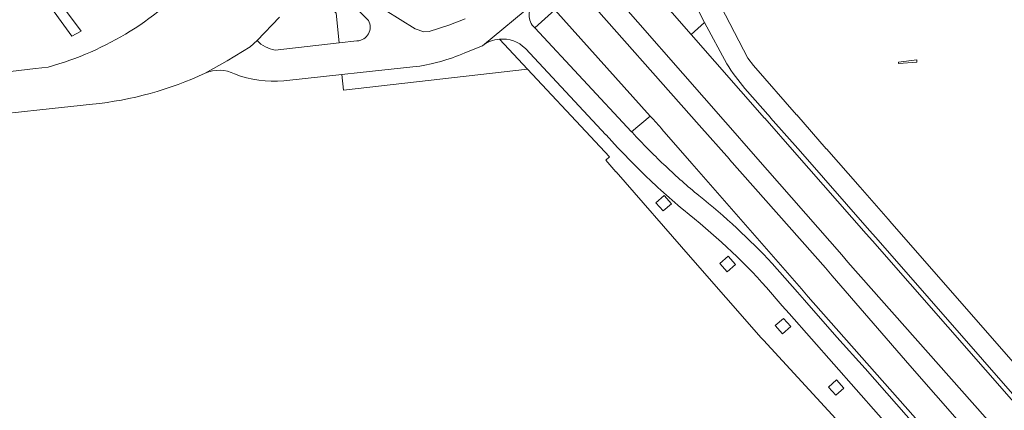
# Model space of a CAD drawing. Extents: x 152048 to 156914, y 461460 to 468786.
# Tile 180 of 256: x 154796 to 154905, y 467198 to 467241. Entities that reach past the tile are written whole.
import ezdxf

# ---------------------------------------------------------------- set-up
doc = ezdxf.new("R2010")
doc.units = 0
doc.header["$LTSCALE"] = 0.75
for name, color, linetype, lineweight in [('B-RO-VH-VERHARDING_ASFALT-GV', 251, 'CONTINUOUS', 18), ('B-RO-VH-VERHARDING_BETON-GV', 251, 'CONTINUOUS', 18), ('B-RO-VH-VERHARDING_BETONSTRAATSTEEN-GV', 251, 'CONTINUOUS', 18), ('B-RO-VH-VERHARDING_TEGEL-GV', 251, 'CONTINUOUS', 18)]:
    doc.layers.add(name, color=color, linetype=linetype, lineweight=lineweight)

msp = doc.modelspace()

# ---------------------------------------------------------------- linework, layer by layer
at = {"layer": 'B-RO-VH-VERHARDING_ASFALT-GV'}
for points in [[(154853.202, 467253.22), (154856.114, 467249.963), (154858.332, 467247.467), (154859.576, 467246.039), (154873.917, 467229.655), (154873.931, 467229.638), (154877.209, 467225.894), (154877.212, 467225.89), (154886.677, 467215.077), (154887.369, 467214.295)], [(154853.202, 467253.22), (154856.114, 467249.963), (154858.332, 467247.467), (154859.576, 467246.039), (154873.917, 467229.655), (154873.931, 467229.638), (154877.209, 467225.894), (154877.212, 467225.89), (154886.677, 467215.077), (154887.369, 467214.295)], [(155022.026, 467066.959), (154978.857, 467116.221), (154978.467, 467115.942), (154927.558, 467173.789), (154890.048, 467216.63), (154889.378, 467217.394), (154881.499, 467226.359), (154881.495, 467226.364), (154878.222, 467230.088), (154878.204, 467230.108), (154870.13, 467239.297), (154862.615, 467247.89), (154862.201, 467248.345), (154860.937, 467249.799), (154858.749, 467252.288), (154857.991, 467253.093)], [(155022.026, 467066.959), (154978.857, 467116.221), (154978.467, 467115.942), (154927.558, 467173.789), (154890.048, 467216.63), (154889.378, 467217.394), (154881.499, 467226.359), (154881.495, 467226.364), (154878.222, 467230.088), (154878.204, 467230.108), (154870.13, 467239.297), (154862.615, 467247.89), (154862.201, 467248.345), (154860.937, 467249.799), (154858.749, 467252.288), (154857.991, 467253.093)], [(154871.005, 467229.346), (154857.699, 467244.378), (154856.463, 467245.791), (154854.269, 467248.312), (154851.344, 467251.604)], [(154871.005, 467229.346), (154857.699, 467244.378), (154856.463, 467245.791), (154854.269, 467248.312), (154851.344, 467251.604)], [(154851.144, 467246.452), (154851.576, 467245.998), (154853.806, 467243.543), (154855.138, 467242.02), (154865.641, 467230.335), (154865.922, 467230.022), (154866.893, 467228.911), (154866.901, 467228.902), (154870.203, 467225.125), (154870.205, 467225.123), (154882.25, 467211.344), (154883.01, 467210.485), (154906.006, 467184.476), (154971.461, 467109.825), (154971.194, 467109.688), (154996.874, 467080.408), (155010.257, 467064.781)], [(154851.144, 467246.452), (154851.576, 467245.998), (154853.806, 467243.543), (154855.138, 467242.02), (154865.641, 467230.335), (154865.922, 467230.022), (154866.893, 467228.911), (154866.901, 467228.902), (154870.203, 467225.125), (154870.205, 467225.123), (154882.25, 467211.344), (154883.01, 467210.485), (154906.006, 467184.476), (154971.461, 467109.825), (154971.194, 467109.688), (154996.874, 467080.408), (155010.257, 467064.781)], [(155026.854, 467052.075), (155000, 467082.626), (154974.321, 467111.906), (154974.114, 467112.141), (154952.088, 467137.136), (154934.361, 467157.357), (154920.151, 467173.29), (154894.176, 467202.935), (154885.646, 467212.788), (154884.892, 467213.658), (154874.342, 467225.576), (154874.339, 467225.579), (154871.017, 467229.333), (154871.005, 467229.346)], [(155026.854, 467052.075), (155000, 467082.626), (154974.321, 467111.906), (154974.114, 467112.141), (154952.088, 467137.136), (154934.361, 467157.357), (154920.151, 467173.29), (154894.176, 467202.935), (154885.646, 467212.788), (154884.892, 467213.658), (154874.342, 467225.576), (154874.339, 467225.579), (154871.017, 467229.333), (154871.005, 467229.346)], [(154887.369, 467214.295), (154928.63, 467167.672), (154957.276, 467134.841), (154975.879, 467113.683), (154979.868, 467109.146), (155000, 467086.159), (155007.936, 467077.097)], [(154887.369, 467214.295), (154928.63, 467167.672), (154957.276, 467134.841), (154975.879, 467113.683), (154979.868, 467109.146), (155000, 467086.159), (155007.936, 467077.097)]]:
    msp.add_lwpolyline(points, dxfattribs=at)
at = {"layer": 'B-RO-VH-VERHARDING_BETON-GV'}
msp.add_lwpolyline([(154892.927, 467236.263), (154892.922, 467236.103), (154894.945, 467236.269), (154894.922, 467236.495)], close=True, dxfattribs=at)
msp.add_lwpolyline([(154892.927, 467236.263), (154892.922, 467236.103), (154894.945, 467236.269), (154894.922, 467236.495)], close=True, dxfattribs=at)
at = {"layer": 'B-RO-VH-VERHARDING_BETONSTRAATSTEEN-GV'}
for points in [[(154816.066, 467245.991, -0.1424075), (154799.468, 467235.707)], [(154816.066, 467245.991, -0.1424075), (154799.468, 467235.707)], [(154804.34, 467231.633, 0.0834227), (154816.737, 467235.041)], [(154804.34, 467231.633, 0.0834227), (154816.737, 467235.041)]]:
    msp.add_lwpolyline(points, format="xyb", dxfattribs=at)
for points in [[(154816.737, 467235.041), (154819.156, 467236.4), (154821.668, 467237.94), (154822.44, 467238.632), (154824.911, 467241.218)], [(154816.737, 467235.041), (154819.156, 467236.4), (154821.668, 467237.94), (154822.44, 467238.632), (154824.911, 467241.218)], [(154799.468, 467235.707), (154798.088, 467235.543), (154790.09, 467234.591), (154777.495, 467233.296), (154777.999, 467228.672), (154790.447, 467230.139), (154798.564, 467231.012), (154804.34, 467231.633)], [(154799.468, 467235.707), (154798.088, 467235.543), (154790.09, 467234.591), (154777.495, 467233.296), (154777.999, 467228.672), (154790.447, 467230.139), (154798.564, 467231.012), (154804.34, 467231.633)]]:
    msp.add_lwpolyline(points, dxfattribs=at)
at = {"layer": 'B-RO-VH-VERHARDING_TEGEL-GV'}
for points in [[(154892.204, 467218.515), (154891.772, 467219.008), (154888.692, 467222.519), (154884.989, 467226.741), (154884.984, 467226.746), (154881.73, 467230.456), (154881.71, 467230.479), (154876.971, 467235.882), (154876.355, 467236.694), (154869.966, 467249.057), (154868.228, 467251.749), (154866.011, 467250.574)], [(154892.204, 467218.515), (154891.772, 467219.008), (154888.692, 467222.519), (154884.989, 467226.741), (154884.984, 467226.746), (154881.73, 467230.456), (154881.71, 467230.479), (154876.971, 467235.882), (154876.355, 467236.694), (154869.966, 467249.057), (154868.228, 467251.749), (154866.011, 467250.574)], [(154867.342, 467248.896), (154871.612, 467240.612), (154874.054, 467236.086)], [(154867.342, 467248.896), (154871.612, 467240.612), (154874.054, 467236.086)], [(154845.292, 467241.015), (154843.489, 467240.303), (154841.347, 467239.643), (154840.76, 467239.595), (154839.81, 467239.906), (154836.493, 467241.968), (154836.361, 467242.104), (154831.085, 467247.421), (154829.604, 467245.919), (154834.675, 467240.829)], [(154845.292, 467241.015), (154843.489, 467240.303), (154841.347, 467239.643), (154840.76, 467239.595), (154839.81, 467239.906), (154836.493, 467241.968), (154836.361, 467242.104), (154831.085, 467247.421), (154829.604, 467245.919), (154834.675, 467240.829)], [(154834.675, 467240.829), (154829.604, 467245.919), (154828.28, 467244.575), (154831.125, 467241.654), (154831.463, 467238.379), (154833.405, 467238.584), (154833.439, 467238.586)], [(154834.675, 467240.829), (154829.604, 467245.919), (154828.28, 467244.575), (154831.125, 467241.654), (154831.463, 467238.379), (154833.405, 467238.584), (154833.439, 467238.586)], [(154845.268, 467237.285), (154847.187, 467238.064), (154852.964, 467242.828), (154853.806, 467243.543), (154851.576, 467245.998), (154846.745, 467241.887)], [(154845.268, 467237.285), (154847.187, 467238.064), (154852.964, 467242.828), (154853.806, 467243.543), (154851.576, 467245.998), (154846.745, 467241.887)], [(154852.964, 467242.828), (154847.187, 467238.064)], [(154852.964, 467242.828), (154847.187, 467238.064)], [(154852.936, 467240.037), (154855.138, 467242.02)], [(154852.936, 467240.037), (154855.138, 467242.02)], [(154863.896, 467228.286), (154863.641, 467228.559), (154863.634, 467228.567), (154863.59, 467228.615), (154852.936, 467240.037)], [(154863.896, 467228.286), (154863.641, 467228.559), (154863.634, 467228.567), (154863.59, 467228.615), (154852.936, 467240.037)], [(154871.612, 467240.612), (154870.13, 467239.297), (154878.204, 467230.108), (154878.222, 467230.088), (154881.495, 467226.364), (154881.499, 467226.359), (154889.378, 467217.394), (154890.048, 467216.63), (154927.558, 467173.789), (154978.467, 467115.942), (154978.857, 467116.221), (154978.678, 467116.68), (154972.182, 467123.899), (154938.961, 467161.813), (154908.026, 467196.886), (154890.444, 467216.978), (154889.75, 467217.771), (154882.141, 467226.429), (154882.137, 467226.434), (154878.866, 467230.155), (154878.847, 467230.176), (154876.05, 467233.359)], [(154871.612, 467240.612), (154870.13, 467239.297), (154878.204, 467230.108), (154878.222, 467230.088), (154881.495, 467226.364), (154881.499, 467226.359), (154889.378, 467217.394), (154890.048, 467216.63), (154927.558, 467173.789), (154978.467, 467115.942), (154978.857, 467116.221), (154978.678, 467116.68), (154972.182, 467123.899), (154938.961, 467161.813), (154908.026, 467196.886), (154890.444, 467216.978), (154889.75, 467217.771), (154882.141, 467226.429), (154882.137, 467226.434), (154878.866, 467230.155), (154878.847, 467230.176), (154876.05, 467233.359)], [(154874.054, 467236.086), (154871.612, 467240.612)], [(154874.054, 467236.086), (154871.612, 467240.612)], [(154822.44, 467238.632), (154821.668, 467237.94), (154819.156, 467236.4), (154816.737, 467235.041)], [(154822.44, 467238.632), (154821.668, 467237.94), (154819.156, 467236.4), (154816.737, 467235.041)], [(154833.439, 467238.586), (154833.405, 467238.584), (154831.463, 467238.379), (154824.416, 467237.581)], [(154833.439, 467238.586), (154833.405, 467238.584), (154831.463, 467238.379), (154824.416, 467237.581)], [(154839.565, 467235.726), (154833.763, 467235.123), (154831.738, 467234.912), (154831.945, 467233.188), (154852.158, 467235.477), (154849.061, 467238.787)], [(154839.565, 467235.726), (154833.763, 467235.123), (154831.738, 467234.912), (154831.945, 467233.188), (154852.158, 467235.477), (154849.061, 467238.787)], [(154849.061, 467238.787), (154852.158, 467235.477), (154859.075, 467228.084), (154859.077, 467228.082), (154861.171, 467225.844), (154860.765, 467225.478), (154861.873, 467224.212), (154861.874, 467224.211), (154870.074, 467214.844), (154877.842, 467205.971), (154878.07, 467205.711), (154888.951, 467193.893), (154908.178, 467171.499), (154928.769, 467148.086), (154942.23, 467132.682), (154942.622, 467132.234), (154944.493, 467130.119), (154958.26, 467114.561), (154965.799, 467105.937), (154976.579, 467093.606), (155000, 467066.911), (155002.903, 467063.593)], [(154849.061, 467238.787), (154852.158, 467235.477), (154859.075, 467228.084), (154859.077, 467228.082), (154861.171, 467225.844), (154860.765, 467225.478), (154861.873, 467224.212), (154861.874, 467224.211), (154870.074, 467214.844), (154877.842, 467205.971), (154878.07, 467205.711), (154888.951, 467193.893), (154908.178, 467171.499), (154928.769, 467148.086), (154942.23, 467132.682), (154942.622, 467132.234), (154944.493, 467130.119), (154958.26, 467114.561), (154965.799, 467105.937), (154976.579, 467093.606), (155000, 467066.911), (155002.903, 467063.593)], [(154847.187, 467238.064), (154845.268, 467237.285)], [(154847.187, 467238.064), (154845.268, 467237.285)], [(154851.913, 467237.768), (154860.773, 467228.264), (154860.777, 467228.26), (154862.049, 467226.895)], [(154862.049, 467226.895), (154860.777, 467228.26), (154860.773, 467228.264), (154851.913, 467237.768)], [(154851.913, 467237.768), (154860.773, 467228.264), (154860.777, 467228.26), (154862.049, 467226.895)], [(154862.049, 467226.895), (154860.777, 467228.26), (154860.773, 467228.264), (154851.913, 467237.768)], [(154825.372, 467234.186), (154831.738, 467234.912), (154833.763, 467235.123), (154839.565, 467235.726)], [(154825.372, 467234.186), (154831.738, 467234.912), (154833.763, 467235.123), (154839.565, 467235.726)], [(154876.05, 467233.359), (154878.847, 467230.176), (154878.866, 467230.155), (154882.137, 467226.434), (154882.141, 467226.429), (154889.75, 467217.771), (154890.444, 467216.978), (154908.026, 467196.886), (154938.961, 467161.813), (154972.182, 467123.899), (154978.678, 467116.68), (154978.857, 467116.221), (154980.446, 467117.807), (154956.229, 467145.487), (154928.147, 467177.441), (154892.204, 467218.515)], [(154876.05, 467233.359), (154878.847, 467230.176), (154878.866, 467230.155), (154882.137, 467226.434), (154882.141, 467226.429), (154889.75, 467217.771), (154890.444, 467216.978), (154908.026, 467196.886), (154938.961, 467161.813), (154972.182, 467123.899), (154978.678, 467116.68), (154978.857, 467116.221), (154980.446, 467117.807), (154956.229, 467145.487), (154928.147, 467177.441), (154892.204, 467218.515)], [(154971.461, 467109.825), (154906.006, 467184.476), (154883.01, 467210.485), (154882.25, 467211.344), (154870.205, 467225.123), (154870.203, 467225.125), (154866.901, 467228.902), (154866.893, 467228.911), (154865.922, 467230.022), (154865.641, 467230.335), (154863.59, 467228.615), (154863.634, 467228.567), (154863.641, 467228.559), (154863.896, 467228.286)], [(154971.461, 467109.825), (154906.006, 467184.476), (154883.01, 467210.485), (154882.25, 467211.344), (154870.205, 467225.123), (154870.203, 467225.125), (154866.901, 467228.902), (154866.893, 467228.911), (154865.922, 467230.022), (154865.641, 467230.335), (154863.59, 467228.615), (154863.634, 467228.567), (154863.641, 467228.559), (154863.896, 467228.286)], [(154879.031, 467214.144), (154881.825, 467210.967), (154882.576, 467210.109), (154886.133, 467206.048), (154889.266, 467202.61), (154913.114, 467175.467), (154932.163, 467153.581), (154970.302, 467110.407), (154971.194, 467109.688), (154971.461, 467109.825)], [(154969.179, 467108.303), (154971.194, 467109.688), (154970.302, 467110.407), (154932.163, 467153.581), (154913.114, 467175.467), (154889.266, 467202.61), (154886.133, 467206.048), (154882.576, 467210.109), (154881.825, 467210.967), (154879.031, 467214.144)], [(155008.798, 467063.532), (155000, 467073.805), (154992.919, 467082.074), (154992.185, 467082.837), (154991.596, 467083.236), (154990.838, 467083.53), (154990.812, 467083.541), (154986.124, 467085.658), (154985.817, 467085.858), (154978.257, 467094.496), (154974.468, 467101.667), (154974.059, 467102.549), (154973.074, 467104.676), (154972.13, 467105.684), (154970.864, 467106.317), (154969.179, 467108.303), (154961.066, 467117.315), (154946.49, 467133.929), (154932.633, 467149.613), (154898.101, 467189.144), (154880.901, 467208.643), (154880.148, 467209.495), (154878.43, 467211.479)], [(155008.798, 467063.532), (155000, 467073.805), (154992.919, 467082.074), (154992.185, 467082.837), (154991.596, 467083.236), (154990.838, 467083.53), (154990.812, 467083.541), (154986.124, 467085.658), (154985.817, 467085.858), (154978.257, 467094.496), (154974.468, 467101.667), (154974.059, 467102.549), (154973.074, 467104.676), (154972.13, 467105.684), (154970.864, 467106.317), (154969.179, 467108.303), (154961.066, 467117.315), (154946.49, 467133.929), (154932.633, 467149.613), (154898.101, 467189.144), (154880.901, 467208.643), (154880.148, 467209.495), (154878.43, 467211.479)], [(154878.43, 467211.479), (154880.148, 467209.495), (154880.901, 467208.643), (154898.101, 467189.144), (154932.633, 467149.613), (154946.49, 467133.929), (154961.066, 467117.315), (154969.179, 467108.303)]]:
    msp.add_lwpolyline(points, dxfattribs=at)
for points in [[(154803.092, 467239.644), (154796.363, 467248.702), (154795.569, 467248.119), (154802.081, 467239.121)], [(154803.092, 467239.644), (154796.363, 467248.702), (154795.569, 467248.119), (154802.081, 467239.121)], [(154867.159, 467221.599), (154867.96, 467220.705), (154867.067, 467219.904), (154866.266, 467220.798)], [(154867.159, 467221.599), (154867.96, 467220.705), (154867.067, 467219.904), (154866.266, 467220.798)], [(154874.191, 467214.927), (154874.992, 467214.034), (154874.099, 467213.233), (154873.298, 467214.126)], [(154879.372, 467207.307), (154880.276, 467208.097), (154881.07, 467207.211), (154880.176, 467206.41)], [(154886.122, 467201.343), (154886.923, 467200.45), (154886.029, 467199.649), (154885.228, 467200.542)]]:
    msp.add_lwpolyline(points, close=True, dxfattribs=at)
for points in [[(154852.964, 467242.828, 0.446757), (154852.936, 467240.037)], [(154852.936, 467240.037, -0.446757), (154852.964, 467242.828)], [(154852.964, 467242.828, 0.446757), (154852.936, 467240.037)], [(154852.936, 467240.037, -0.446757), (154852.964, 467242.828)], [(154834.675, 467240.829, -0.5475401), (154833.439, 467238.586)], [(154833.439, 467238.586, 0.5475401), (154834.675, 467240.829)], [(154834.675, 467240.829, -0.5475401), (154833.439, 467238.586)], [(154833.439, 467238.586, 0.5475401), (154834.675, 467240.829)], [(154824.416, 467237.581, -0.171494), (154822.44, 467238.632)], [(154824.416, 467237.581, -0.171494), (154822.44, 467238.632)], [(154849.061, 467238.787, 0.141366), (154847.187, 467238.064)], [(154847.187, 467238.064, -0.141366), (154849.061, 467238.787)], [(154849.061, 467238.787, 0.141366), (154847.187, 467238.064)], [(154847.187, 467238.064, -0.141366), (154849.061, 467238.787)], [(154849.061, 467238.787, -0.2192213), (154851.913, 467237.768)], [(154851.913, 467237.768, 0.2192213), (154849.061, 467238.787)], [(154849.061, 467238.787, -0.2192213), (154851.913, 467237.768)], [(154851.913, 467237.768, 0.2192213), (154849.061, 467238.787)], [(154839.565, 467235.726, 0.0738169), (154845.268, 467237.285)], [(154845.268, 467237.285, -0.0738169), (154839.565, 467235.726)], [(154839.565, 467235.726, 0.0738169), (154845.268, 467237.285)], [(154845.268, 467237.285, -0.0738169), (154839.565, 467235.726)], [(154816.737, 467235.041, -0.2226038), (154819.967, 467234.962)], [(154816.737, 467235.041, -0.2226038), (154819.967, 467234.962)], [(154876.05, 467233.359, -0.0412495), (154874.054, 467236.086)], [(154874.054, 467236.086, 0.0412495), (154876.05, 467233.359)], [(154876.05, 467233.359, -0.0412495), (154874.054, 467236.086)], [(154874.054, 467236.086, 0.0412495), (154876.05, 467233.359)], [(154819.967, 467234.962, 0.1124809), (154825.372, 467234.186)], [(154819.967, 467234.962, 0.1124809), (154825.372, 467234.186)], [(154863.896, 467228.286, 0.0169203), (154867.334, 467224.811)], [(154867.334, 467224.811, -0.0169203), (154863.896, 467228.286)], [(154863.896, 467228.286, 0.0169203), (154867.334, 467224.811)], [(154867.334, 467224.811, -0.0169203), (154863.896, 467228.286)], [(154862.049, 467226.895, 0.0101057), (154864.388, 467224.488)], [(154864.388, 467224.488, -0.0101057), (154862.049, 467226.895)], [(154862.049, 467226.895, 0.0101057), (154864.388, 467224.488)], [(154864.388, 467224.488, -0.0101057), (154862.049, 467226.895)], [(154864.388, 467224.488, 0.0202719), (154869.293, 467220.013)], [(154869.293, 467220.013, -0.0202719), (154864.388, 467224.488)], [(154864.388, 467224.488, 0.0202719), (154869.293, 467220.013)], [(154869.293, 467220.013, -0.0202719), (154864.388, 467224.488)], [(154867.334, 467224.811, 0.0170864), (154870.979, 467221.595)], [(154870.979, 467221.595, -0.0170864), (154867.334, 467224.811)], [(154867.334, 467224.811, 0.0170864), (154870.979, 467221.595)], [(154870.979, 467221.595, -0.0170864), (154867.334, 467224.811)], [(154870.979, 467221.595, -0.0376066), (154879.031, 467214.144)], [(154879.031, 467214.144, 0.0376066), (154870.979, 467221.595)], [(154870.979, 467221.595, -0.0376066), (154879.031, 467214.144)], [(154879.031, 467214.144, 0.0376066), (154870.979, 467221.595)], [(154869.293, 467220.013, -0.043293), (154878.43, 467211.479)], [(154878.43, 467211.479, 0.043293), (154869.293, 467220.013)], [(154869.293, 467220.013, -0.043293), (154878.43, 467211.479)], [(154878.43, 467211.479, 0.043293), (154869.293, 467220.013)]]:
    msp.add_lwpolyline(points, format="xyb", dxfattribs=at)

doc.saveas('drawing.dxf')
